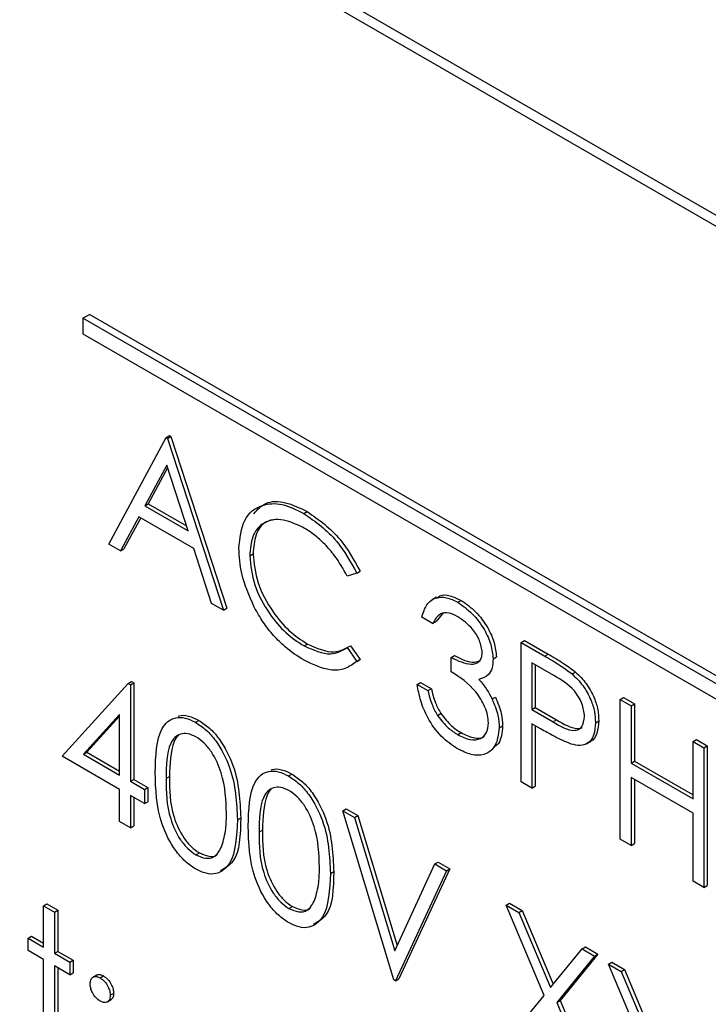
# Paper-space layout 'Blatt2' of a CAD drawing. Header units: millimetres. Extents: x 5 to 418, y 2 to 292.
# Tile 32 of 64: x 93.21 to 96.84, y 177.58 to 182.76. Entities that reach past the tile are written whole.
import ezdxf

# ---------------------------------------------------------------- set-up
doc = ezdxf.new("R2010")
doc.units = ezdxf.units.MM

psp = doc.layouts.new('Blatt2')

# ---------------------------------------------------------------- linework, layer by layer
at = {"color": 7, "linetype": 'Continuous', "lineweight": 25}
for p, q in [((107.7718, 175.4437), (89.9173, 185.7509)), ((107.7212, 175.4145), (90.0436, 185.6196)), ((93.5437, 181.1902), (93.5791, 181.2106)), ((104.5039, 174.863), (93.5437, 181.1902)), ((93.5437, 181.1902), (93.5437, 181.1085)), ((104.5392, 174.8834), (93.5791, 181.2106)), ((93.5437, 181.1085), (104.5039, 174.7814)), ((93.6807, 180.001), (93.9826, 180.5616)), ((93.9826, 180.5616), (94.0003, 180.5719)), ((93.9826, 180.5616), (93.9907, 180.5569)), ((93.9907, 180.5569), (94.0084, 180.5671)), ((93.9907, 180.5569), (94.2845, 179.6525)), ((94.0003, 180.5719), (94.0084, 180.5671)), ((94.0084, 180.5671), (94.3021, 179.6627)), ((93.986, 180.4164), (93.8708, 180.2022)), ((93.9906, 180.4023), (93.8884, 180.2124)), ((94.0982, 180.0709), (93.986, 180.4164)), ((93.8708, 180.2022), (93.8884, 180.2124)), ((93.8708, 180.2022), (94.0982, 180.0709)), ((93.8884, 180.2124), (94.09, 180.096)), ((93.8398, 180.1447), (93.743, 179.965)), ((93.8491, 180.1394), (93.7607, 179.9752)), ((94.1283, 179.9782), (93.8398, 180.1447)), ((94.7085, 180.1614), (94.7261, 180.1716)), ((93.743, 179.965), (93.6807, 180.001)), ((94.2224, 179.6883), (94.1283, 179.9782)), ((93.743, 179.965), (93.7607, 179.9752)), ((94.4232, 179.9391), (94.4408, 179.9493)), ((94.9861, 179.8475), (94.9362, 179.8321)), ((94.9861, 179.8475), (95.0038, 179.8577)), ((95.4054, 179.7203), (95.3833, 179.7076)), ((94.2845, 179.6525), (94.2224, 179.6883)), ((95.5182, 179.694), (95.5359, 179.7042)), ((94.2845, 179.6525), (94.3021, 179.6627)), ((95.3859, 179.5819), (95.3288, 179.6149)), ((95.4433, 179.6398), (95.4036, 179.5921)), ((95.3859, 179.5819), (95.4036, 179.5921)), ((94.7088, 179.464), (94.7265, 179.4742)), ((94.9362, 179.4553), (94.9538, 179.4655)), ((94.9538, 179.4655), (95.0038, 179.3929)), ((95.851, 179.483), (95.8686, 179.4932)), ((95.851, 179.483), (95.9758, 179.411)), ((95.851, 178.7482), (95.851, 179.483)), ((95.8686, 179.4932), (95.9935, 179.4212)), ((94.9362, 179.4553), (94.9861, 179.3827)), ((95.4838, 179.4029), (95.5015, 179.4131)), ((95.0038, 179.3929), (94.9858, 179.3821)), ((94.9861, 179.3827), (95.0038, 179.3929)), ((95.4838, 179.3276), (95.4838, 179.4029)), ((95.7041, 179.3957), (95.7218, 179.4059)), ((96.0245, 179.3075), (95.9081, 179.3747)), ((95.9081, 179.3747), (95.9081, 179.1297)), ((95.9258, 179.3645), (95.9258, 179.1399)), ((96.1207, 179.3163), (96.1384, 179.3265)), ((93.4359, 178.883), (93.7833, 179.2666)), ((93.7833, 179.2666), (93.801, 179.2768)), ((93.7833, 179.2666), (93.7949, 179.2599)), ((93.7949, 179.2599), (93.8126, 179.2701)), ((93.7949, 179.2599), (93.7949, 178.7511)), ((93.801, 179.2768), (93.8126, 179.2701)), ((93.8126, 179.2701), (93.8126, 178.7613)), ((95.3043, 179.2616), (95.322, 179.2718)), ((95.3043, 179.2616), (95.3614, 179.2286)), ((95.322, 179.2718), (95.3791, 179.2388)), ((95.3614, 179.2286), (95.3791, 179.2388)), ((95.6988, 179.1849), (95.7164, 179.1951)), ((96.3731, 179.1816), (96.3908, 179.1918)), ((96.3731, 179.1816), (96.4303, 179.1486)), ((96.3731, 178.4467), (96.3731, 179.1816)), ((96.3908, 179.1918), (96.4479, 179.1588)), ((96.4303, 179.1486), (96.4479, 179.1588)), ((96.4303, 179.1486), (96.4303, 178.8471)), ((96.4479, 179.1588), (96.4479, 178.8573)), ((93.7378, 179.1032), (93.5481, 178.8936)), ((93.7378, 178.7841), (93.7378, 179.1032)), ((95.4113, 179.0983), (95.429, 179.1085)), ((95.9081, 179.1297), (95.9258, 179.1399)), ((95.9081, 179.1297), (96.0195, 179.0638)), ((95.9258, 179.1399), (96.0372, 179.074)), ((93.7378, 179.0939), (93.5658, 178.9038)), ((94.1382, 179.0617), (94.1559, 179.0719)), ((95.9536, 179.0281), (95.9081, 179.0544)), ((95.9081, 179.0544), (95.9081, 178.7152)), ((95.9258, 179.0442), (95.9258, 178.7254)), ((96.2426, 179.0598), (96.2603, 179.07)), ((95.5176, 178.9971), (95.5353, 179.0073)), ((95.7367, 179.0324), (95.7544, 179.0426)), ((96.196, 178.9487), (96.2181, 178.9614)), ((96.7566, 178.9602), (96.7743, 178.9704)), ((96.7566, 178.9602), (96.8137, 178.9273)), ((96.7566, 178.6587), (96.7566, 178.9602)), ((96.7743, 178.9704), (96.8314, 178.9375)), ((93.5481, 178.8936), (93.5658, 178.9038)), ((93.5481, 178.8936), (93.7378, 178.7841)), ((93.5658, 178.9038), (93.7378, 178.8045)), ((96.8137, 178.9273), (96.8314, 178.9375)), ((96.8137, 178.9273), (96.8137, 178.1924)), ((96.8314, 178.9375), (96.8314, 178.2026)), ((93.7378, 178.7087), (93.4359, 178.883)), ((96.4303, 178.8471), (96.4479, 178.8573)), ((96.4303, 178.8471), (96.7566, 178.6587)), ((96.4479, 178.8573), (96.7566, 178.6791)), ((94.6278, 178.7791), (94.6454, 178.7893)), ((93.7949, 178.7511), (93.8126, 178.7613)), ((93.7949, 178.7511), (93.8684, 178.7087)), ((93.8126, 178.7613), (93.886, 178.7189)), ((95.9081, 178.7152), (95.851, 178.7482)), ((96.7566, 178.5834), (96.4303, 178.7718)), ((96.4303, 178.7718), (96.4303, 178.4137)), ((96.4479, 178.7616), (96.4479, 178.4239)), ((93.7378, 178.5391), (93.7378, 178.7087)), ((93.8684, 178.7087), (93.886, 178.7189)), ((93.8684, 178.7087), (93.8684, 178.6333)), ((93.886, 178.7189), (93.886, 178.6435)), ((95.9081, 178.7152), (95.9258, 178.7254)), ((93.8684, 178.6333), (93.7949, 178.6757)), ((93.7949, 178.6757), (93.7949, 178.5061)), ((93.8126, 178.6655), (93.8126, 178.5163)), ((93.8684, 178.6333), (93.886, 178.6435)), ((94.9127, 178.5958), (94.9304, 178.606)), ((94.9127, 178.5958), (94.9739, 178.5604)), ((95.1819, 177.7054), (94.9127, 178.5958)), ((94.9304, 178.606), (94.9916, 178.5706)), ((96.7566, 178.2253), (96.7566, 178.5834)), ((93.7949, 178.5061), (93.7378, 178.5391)), ((94.3579, 178.5483), (94.3756, 178.5585)), ((94.9739, 178.5604), (94.9916, 178.5706)), ((94.9739, 178.5604), (95.186, 177.8588)), ((94.9916, 178.5706), (95.1986, 177.8859)), ((93.7949, 178.5061), (93.8126, 178.5163)), ((96.4303, 178.4137), (96.3731, 178.4467)), ((96.4303, 178.4137), (96.4479, 178.4239)), ((94.1401, 178.3634), (94.1578, 178.3736)), ((95.3982, 178.3155), (95.4158, 178.3257)), ((95.4158, 178.3257), (95.477, 178.2904)), ((94.8474, 178.2657), (94.8651, 178.2759)), ((95.186, 177.8588), (95.3982, 178.3155)), ((95.4593, 178.2802), (95.1901, 177.7007)), ((95.477, 178.2904), (95.2078, 177.7109)), ((95.3982, 178.3155), (95.4593, 178.2802)), ((95.4593, 178.2802), (95.477, 178.2904)), ((96.8137, 178.1924), (96.7566, 178.2253)), ((96.8137, 178.1924), (96.8314, 178.2026)), ((93.338, 178.0947), (93.3557, 178.1049)), ((93.338, 178.0947), (93.3951, 178.0617)), ((93.338, 177.878), (93.338, 178.0947)), ((93.3557, 178.1049), (93.4128, 178.0719)), ((93.3951, 178.0617), (93.4128, 178.0719)), ((93.3951, 178.0617), (93.3951, 177.845)), ((93.4128, 178.0719), (93.4128, 177.8552)), ((94.6297, 178.0808), (94.6474, 178.091)), ((95.7735, 178.0988), (95.7911, 178.109)), ((95.7735, 178.0988), (95.8394, 178.0608)), ((95.9731, 177.6235), (95.7735, 178.0988)), ((95.7911, 178.109), (95.857, 178.071)), ((95.8394, 178.0608), (95.857, 178.071)), ((95.8394, 178.0608), (96.006, 177.664)), ((95.857, 178.071), (96.0205, 177.6818)), ((93.2564, 177.9251), (93.2741, 177.9353)), ((93.2564, 177.8591), (93.2564, 177.9251)), ((93.2564, 177.9251), (93.338, 177.878)), ((93.2741, 177.9353), (93.338, 177.8984)), ((93.338, 177.812), (93.2564, 177.8591)), ((93.3951, 177.845), (93.4128, 177.8552)), ((93.4128, 177.8552), (93.4944, 177.8081)), ((96.006, 177.664), (96.1726, 177.8684)), ((96.1726, 177.8684), (96.1903, 177.8786)), ((96.1726, 177.8684), (96.2385, 177.8304)), ((96.1903, 177.8786), (96.2562, 177.8406)), ((93.338, 177.341), (93.338, 177.812)), ((93.3951, 177.845), (93.4767, 177.7979)), ((93.4767, 177.7979), (93.4944, 177.8081)), ((93.4944, 177.8081), (93.4944, 177.7422)), ((96.2385, 177.8304), (96.039, 177.5855)), ((96.2562, 177.8406), (96.0567, 177.5957)), ((96.2385, 177.8304), (96.2562, 177.8406)), ((93.4767, 177.732), (93.3951, 177.7791)), ((93.3951, 177.7791), (93.3951, 177.308)), ((93.4128, 177.7689), (93.4128, 177.3182)), ((93.4767, 177.7979), (93.4767, 177.732)), ((96.312, 177.788), (96.3296, 177.7982)), ((96.312, 177.788), (96.3779, 177.7499)), ((96.5116, 177.3127), (96.312, 177.788)), ((96.3296, 177.7982), (96.3955, 177.7601)), ((96.3779, 177.7499), (96.3955, 177.7601)), ((96.3779, 177.7499), (96.5445, 177.3531)), ((96.3955, 177.7601), (96.559, 177.3709)), ((93.4767, 177.732), (93.4944, 177.7422)), ((93.6186, 177.7307), (93.5965, 177.7179)), ((93.6358, 177.7155), (93.6535, 177.7257)), ((95.1901, 177.7007), (95.1819, 177.7054)), ((95.1901, 177.7007), (95.2078, 177.7109)), ((93.671, 177.5879), (93.6931, 177.6006)), ((93.6889, 177.6236), (93.7065, 177.6338)), ((95.7653, 177.3687), (95.9731, 177.6235)), ((96.039, 177.5855), (96.0567, 177.5957)), ((96.0567, 177.5957), (96.2644, 177.101)), ((96.039, 177.5855), (96.2467, 177.0908))]:
    psp.add_line(p, q, dxfattribs=at)
at = {"color": 7, "linetype": 'Continuous', "lineweight": 18}
for p, q in [((95.9758, 179.411), (95.9935, 179.4212)), ((96.0195, 179.0638), (96.0372, 179.074)), ((93.9826, 178.7653), (94.0003, 178.7755)), ((94.4721, 178.4827), (94.4898, 178.4929))]:
    psp.add_line(p, q, dxfattribs=at)
at = {"color": 7, "linetype": 'Continuous', "lineweight": 25}
for points, knots in [([(94.366, 179.9771), (94.3719, 180.0313), (94.3835, 180.1399), (94.4776, 180.2117), (94.591, 180.2192), (94.6693, 180.1807), (94.7085, 180.1614)], [0, 0, 0, 0, 0.279511, 0.559076, 0.779373, 1, 1, 1, 1]), ([(94.4442, 180.1604), (94.4636, 180.1817), (94.5053, 180.2275), (94.6096, 180.2282), (94.6873, 180.1905), (94.7261, 180.1716)], [0, 0, 0, 0, 0.303701, 0.651589, 1, 1, 1, 1]), ([(94.7049, 180.0881), (94.6643, 180.1062), (94.583, 180.1424), (94.4882, 180.1173), (94.4318, 180.045), (94.4261, 179.9744), (94.4232, 179.9391)], [0, 0, 0, 0, 0.279856, 0.559519, 0.779684, 1, 1, 1, 1]), ([(94.7085, 180.1614), (94.7696, 180.1184), (94.8788, 180.0414), (94.9533, 179.9068), (94.9861, 179.8475)], [0, 0, 0, 0, 0.559519, 1, 1, 1, 1]), ([(94.7261, 180.1716), (94.7872, 180.1286), (94.8964, 180.0516), (94.971, 179.917), (95.0038, 179.8577)], [0, 0, 0, 0, 0.559519, 1, 1, 1, 1]), ([(94.5674, 180.1301), (94.5454, 180.1275), (94.496, 180.1217), (94.45, 180.0539), (94.4439, 179.9842), (94.4408, 179.9493)], [0, 0, 0, 0, 0.28524, 0.642498, 1, 1, 1, 1]), ([(94.9362, 179.8321), (94.9154, 179.8692), (94.8811, 179.9302), (94.819, 180.0009), (94.7629, 180.0517), (94.7242, 180.076), (94.7049, 180.0881)], [0, 0, 0, 0, 0.339328, 0.55947, 0.779727, 1, 1, 1, 1]), ([(94.4467, 179.6685), (94.4204, 179.7282), (94.3733, 179.835), (94.3683, 179.9336), (94.366, 179.9771)], [0, 0, 0, 0, 0.559025, 1, 1, 1, 1]), ([(94.4232, 179.9391), (94.428, 179.8888), (94.4377, 179.7881), (94.5175, 179.6396), (94.612, 179.5278), (94.6766, 179.4853), (94.7088, 179.464)], [0, 0, 0, 0, 0.279435, 0.558922, 0.779283, 1, 1, 1, 1]), ([(94.4408, 179.9493), (94.4457, 179.899), (94.4554, 179.7983), (94.5351, 179.6498), (94.6297, 179.538), (94.6942, 179.4955), (94.7265, 179.4742)], [0, 0, 0, 0, 0.279435, 0.558922, 0.779283, 1, 1, 1, 1]), ([(95.3288, 179.6149), (95.3361, 179.6389), (95.3508, 179.6869), (95.3994, 179.7213), (95.4582, 179.7232), (95.4982, 179.7037), (95.5182, 179.694)], [0, 0, 0, 0, 0.280294, 0.559686, 0.779745, 1, 1, 1, 1]), ([(95.4059, 179.7147), (95.4115, 179.7196), (95.4297, 179.7352), (95.4766, 179.7324), (95.5161, 179.7136), (95.5359, 179.7042)], [0, 0, 0, 0, 0.184631, 0.592135, 1, 1, 1, 1]), ([(94.7092, 179.3884), (94.6757, 179.4099), (94.6206, 179.4453), (94.548, 179.5174), (94.4918, 179.5884), (94.4618, 179.6418), (94.4467, 179.6685)], [0, 0, 0, 0, 0.3398377, 0.5599288, 0.779967, 1, 1, 1, 1]), ([(95.5182, 179.694), (95.544, 179.6759), (95.5955, 179.6398), (95.6572, 179.557), (95.6963, 179.4703), (95.7015, 179.4206), (95.7041, 179.3957)], [0, 0, 0, 0, 0.2800844, 0.5598691, 0.7801058, 1, 1, 1, 1]), ([(95.5359, 179.7042), (95.5617, 179.6861), (95.6132, 179.65), (95.6748, 179.5672), (95.714, 179.4805), (95.7192, 179.4308), (95.7218, 179.4059)], [0, 0, 0, 0, 0.2800844, 0.5598691, 0.7801058, 1, 1, 1, 1]), ([(95.519, 179.6182), (95.5025, 179.6262), (95.4694, 179.6422), (95.4168, 179.6359), (95.3976, 179.6024), (95.3859, 179.5819)], [0, 0, 0, 0, 0.280635, 0.560366, 1, 1, 1, 1]), ([(95.647, 179.429), (95.6438, 179.4501), (95.6373, 179.4925), (95.5886, 179.5682), (95.5454, 179.5992), (95.519, 179.6182)], [0, 0, 0, 0, 0.278852, 0.560076, 1, 1, 1, 1]), ([(94.7088, 179.464), (94.7581, 179.4425), (94.8461, 179.4041), (94.9086, 179.4396), (94.9362, 179.4553)], [0, 0, 0, 0, 0.55877, 1, 1, 1, 1]), ([(94.7265, 179.4742), (94.7757, 179.4528), (94.8638, 179.4143), (94.9263, 179.4498), (94.9538, 179.4655)], [0, 0, 0, 0, 0.55877, 1, 1, 1, 1]), ([(95.4838, 179.4029), (95.5198, 179.386), (95.5737, 179.3606), (95.6264, 179.3733), (95.6444, 179.3995), (95.6461, 179.4192), (95.647, 179.429)], [0, 0, 0, 0, 0.499416, 0.749014, 0.874545, 1, 1, 1, 1]), ([(95.5015, 179.4131), (95.5385, 179.3943), (95.5899, 179.3681), (95.6276, 179.3842), (95.6381, 179.3887)], [0, 0, 0, 0, 0.720584, 1, 1, 1, 1]), ([(95.9758, 179.411), (96.003, 179.3954), (96.0515, 179.3675), (96.0996, 179.3319), (96.1207, 179.3163)], [0, 0, 0, 0, 0.5603146, 1, 1, 1, 1]), ([(95.9935, 179.4212), (96.0207, 179.4056), (96.0692, 179.3777), (96.1173, 179.3421), (96.1384, 179.3265)], [0, 0, 0, 0, 0.5603146, 1, 1, 1, 1]), ([(94.9861, 179.3827), (94.9665, 179.3681), (94.9273, 179.3388), (94.8329, 179.3309), (94.7561, 179.3666), (94.7092, 179.3884)], [0, 0, 0, 0, 0.280414, 0.560796, 1, 1, 1, 1]), ([(95.7041, 179.3957), (95.7031, 179.3794), (95.701, 179.3466), (95.6781, 179.3034), (95.6481, 179.2935), (95.6298, 179.2875)], [0, 0, 0, 0, 0.280515, 0.560781, 1, 1, 1, 1]), ([(95.6796, 179.0591), (95.6787, 179.0724), (95.6769, 179.0991), (95.657, 179.1569), (95.5978, 179.2544), (95.5294, 179.2983), (95.4838, 179.3276)], [0, 0, 0, 0, 0.125579, 0.251183, 0.500607, 1, 1, 1, 1]), ([(96.1855, 179.0925), (96.1826, 179.1153), (96.1783, 179.1495), (96.1548, 179.1962), (96.1099, 179.2593), (96.0624, 179.2861), (96.0245, 179.3075)], [0, 0, 0, 0, 0.248961, 0.374729, 0.500374, 1, 1, 1, 1]), ([(96.1207, 179.3163), (96.1401, 179.2971), (96.1787, 179.2586), (96.2187, 179.1858), (96.2398, 179.1172), (96.2417, 179.079), (96.2426, 179.0598)], [0, 0, 0, 0, 0.279703, 0.559386, 0.779511, 1, 1, 1, 1]), ([(96.1384, 179.3265), (96.1577, 179.3073), (96.1964, 179.2688), (96.2364, 179.196), (96.2575, 179.1274), (96.2593, 179.0892), (96.2603, 179.07)], [0, 0, 0, 0, 0.279703, 0.559386, 0.779511, 1, 1, 1, 1]), ([(95.5166, 178.9224), (95.4874, 178.9422), (95.4291, 178.9817), (95.3602, 179.0779), (95.3202, 179.1753), (95.3096, 179.2328), (95.3043, 179.2616)], [0, 0, 0, 0, 0.2798831, 0.5589766, 0.7792631, 1, 1, 1, 1]), ([(95.6298, 179.2875), (95.6446, 179.27), (95.6711, 179.2387), (95.6903, 179.2014), (95.6988, 179.1849)], [0, 0, 0, 0, 0.55978, 1, 1, 1, 1]), ([(95.3614, 179.2286), (95.3673, 179.2039), (95.3777, 179.1598), (95.401, 179.117), (95.4113, 179.0983)], [0, 0, 0, 0, 0.560665, 1, 1, 1, 1]), ([(95.3791, 179.2388), (95.3849, 179.2141), (95.3953, 179.17), (95.4187, 179.1272), (95.429, 179.1085)], [0, 0, 0, 0, 0.560665, 1, 1, 1, 1]), ([(95.6988, 179.1849), (95.711, 179.1554), (95.7328, 179.1026), (95.7355, 179.0539), (95.7367, 179.0324)], [0, 0, 0, 0, 0.559398, 1, 1, 1, 1]), ([(95.7164, 179.1951), (95.7286, 179.1656), (95.7505, 179.1128), (95.7532, 179.0641), (95.7544, 179.0426)], [0, 0, 0, 0, 0.559398, 1, 1, 1, 1]), ([(94.0459, 179.0929), (94.0475, 179.0938), (94.0627, 179.1015), (94.1007, 179.0978), (94.1375, 179.0805), (94.1559, 179.0719)], [0, 0, 0, 0, 0.057964, 0.52902, 1, 1, 1, 1]), ([(95.4113, 179.0983), (95.4296, 179.0745), (95.4623, 179.032), (95.5007, 179.0078), (95.5176, 178.9971)], [0, 0, 0, 0, 0.558743, 1, 1, 1, 1]), ([(95.429, 179.1085), (95.4472, 179.0847), (95.48, 179.0422), (95.5183, 179.018), (95.5353, 179.0073)], [0, 0, 0, 0, 0.558743, 1, 1, 1, 1]), ([(93.9255, 178.7979), (93.9279, 178.8843), (93.931, 178.9923), (93.9903, 179.0685), (94.0316, 179.0885), (94.0824, 179.0887), (94.1196, 179.0707), (94.1382, 179.0617)], [0, 0, 0, 0, 0.498703, 0.624172, 0.749467, 0.874743, 1, 1, 1, 1]), ([(94.1382, 179.0617), (94.157, 179.0491), (94.1944, 179.0241), (94.2627, 178.9463), (94.3487, 178.774), (94.3542, 178.6386), (94.3579, 178.5483)], [0, 0, 0, 0, 0.1255998, 0.2512007, 0.5005878, 1, 1, 1, 1]), ([(94.1559, 179.0719), (94.1746, 179.0593), (94.2121, 179.0343), (94.2804, 178.9565), (94.3664, 178.7842), (94.3719, 178.6488), (94.3756, 178.5585)], [0, 0, 0, 0, 0.1255998, 0.2512007, 0.5005878, 1, 1, 1, 1]), ([(95.5176, 178.9971), (95.5397, 178.9861), (95.5837, 178.9641), (95.637, 178.9714), (95.6732, 179.0029), (95.6775, 179.0403), (95.6796, 179.0591)], [0, 0, 0, 0, 0.280601, 0.560157, 0.780303, 1, 1, 1, 1]), ([(96.0195, 179.0638), (96.0583, 179.0413), (96.1068, 179.013), (96.1538, 179.0227), (96.1783, 179.0423), (96.1826, 179.0725), (96.1855, 179.0925)], [0, 0, 0, 0, 0.499716, 0.625352, 0.751083, 1, 1, 1, 1]), ([(96.0372, 179.074), (96.0752, 179.0526), (96.1227, 179.0259), (96.1654, 179.03), (96.1718, 179.0356), (96.1724, 179.0361)], [0, 0, 0, 0, 0.782957, 0.979804, 1, 1, 1, 1]), ([(96.2426, 179.0598), (96.2411, 179.0365), (96.2381, 178.9898), (96.2062, 178.9493), (96.1628, 178.9362), (96.1314, 178.9432), (96.1156, 178.9466)], [0, 0, 0, 0, 0.280102, 0.559317, 0.779461, 1, 1, 1, 1]), ([(96.2603, 179.07), (96.2585, 179.0472), (96.2549, 179.0017), (96.2341, 178.966), (96.2165, 178.9611), (96.2155, 178.9609)], [0, 0, 0, 0, 0.4866599, 0.9717788, 1, 1, 1, 1]), ([(94.1401, 178.9852), (94.1256, 178.9919), (94.0964, 179.0054), (94.0577, 179.0019), (94.0268, 178.9836), (93.9847, 178.9184), (93.9835, 178.8333), (93.9826, 178.7653)], [0, 0, 0, 0, 0.125138, 0.25042, 0.375524, 0.500849, 1, 1, 1, 1]), ([(94.0468, 178.9919), (94.0466, 178.9917), (94.0361, 178.9855), (94.0051, 178.9243), (94.0024, 178.8416), (94.0003, 178.7755)], [0, 0, 0, 0, 0.004527, 0.204308, 1, 1, 1, 1]), ([(95.7367, 179.0324), (95.7322, 178.999), (95.723, 178.9321), (95.6633, 178.8873), (95.5905, 178.8863), (95.5412, 178.9103), (95.5166, 178.9224)], [0, 0, 0, 0, 0.279304, 0.558833, 0.779277, 1, 1, 1, 1]), ([(95.5353, 179.0073), (95.5569, 178.9969), (95.6001, 178.9761), (95.644, 178.9753), (95.6575, 178.9891), (95.6583, 178.9898)], [0, 0, 0, 0, 0.486355, 0.970899, 1, 1, 1, 1]), ([(95.7544, 179.0426), (95.7514, 179.0071), (95.747, 178.9558), (95.7156, 178.9359), (95.706, 178.9298)], [0, 0, 0, 0, 0.693673, 1, 1, 1, 1]), ([(96.1156, 178.9466), (96.0855, 178.9596), (96.0317, 178.9829), (95.9775, 179.0143), (95.9536, 179.0281)], [0, 0, 0, 0, 0.559694, 1, 1, 1, 1]), ([(94.3008, 178.5816), (94.2984, 178.6512), (94.2949, 178.7554), (94.2353, 178.8908), (94.1838, 178.9547), (94.1547, 178.975), (94.1401, 178.9852)], [0, 0, 0, 0, 0.500066, 0.749021, 0.874597, 1, 1, 1, 1]), ([(94.1382, 178.2891), (94.1197, 178.3016), (94.0825, 178.3265), (94.0149, 178.404), (93.9313, 178.5757), (93.9278, 178.709), (93.9255, 178.7979)], [0, 0, 0, 0, 0.12555, 0.251086, 0.500247, 1, 1, 1, 1]), ([(94.415, 178.5153), (94.4175, 178.6017), (94.4205, 178.7097), (94.4799, 178.7859), (94.5212, 178.8059), (94.572, 178.8061), (94.6092, 178.7881), (94.6278, 178.7791)], [0, 0, 0, 0, 0.498701, 0.62417, 0.749465, 0.874746, 1, 1, 1, 1]), ([(94.5354, 178.8103), (94.537, 178.8112), (94.5522, 178.8189), (94.5902, 178.8152), (94.627, 178.7979), (94.6454, 178.7893)], [0, 0, 0, 0, 0.057965, 0.529035, 1, 1, 1, 1]), ([(94.6454, 178.7893), (94.6642, 178.7767), (94.7016, 178.7517), (94.7699, 178.6739), (94.8559, 178.5016), (94.8614, 178.3662), (94.8651, 178.2759)], [0, 0, 0, 0, 0.1256, 0.251201, 0.500588, 1, 1, 1, 1]), ([(93.9826, 178.7653), (93.983, 178.6963), (93.9837, 178.593), (94.0449, 178.4574), (94.0965, 178.394), (94.1256, 178.3736), (94.1401, 178.3634)], [0, 0, 0, 0, 0.500291, 0.749088, 0.874606, 1, 1, 1, 1]), ([(94.0003, 178.7755), (94.0007, 178.7065), (94.0014, 178.6032), (94.0625, 178.4676), (94.1141, 178.4042), (94.1433, 178.3838), (94.1578, 178.3736)], [0, 0, 0, 0, 0.500291, 0.749088, 0.874606, 1, 1, 1, 1]), ([(94.6278, 178.7791), (94.6465, 178.7665), (94.684, 178.7414), (94.7522, 178.6637), (94.8383, 178.4914), (94.8438, 178.356), (94.8474, 178.2657)], [0, 0, 0, 0, 0.1256, 0.251201, 0.500588, 1, 1, 1, 1]), ([(94.6297, 178.7026), (94.6151, 178.7093), (94.5859, 178.7228), (94.5472, 178.7193), (94.5163, 178.701), (94.4742, 178.6358), (94.473, 178.5507), (94.4721, 178.4827)], [0, 0, 0, 0, 0.125138, 0.25042, 0.375524, 0.500849, 1, 1, 1, 1]), ([(94.5363, 178.7093), (94.5361, 178.7091), (94.5257, 178.7029), (94.4946, 178.6417), (94.4919, 178.559), (94.4898, 178.4929)], [0, 0, 0, 0, 0.0045259, 0.2043068, 1, 1, 1, 1]), ([(94.7903, 178.299), (94.788, 178.3686), (94.7844, 178.4728), (94.7249, 178.6082), (94.6734, 178.6721), (94.6442, 178.6924), (94.6297, 178.7026)], [0, 0, 0, 0, 0.500066, 0.749022, 0.874598, 1, 1, 1, 1]), ([(94.2767, 178.4107), (94.2848, 178.4399), (94.2993, 178.4921), (94.3003, 178.5542), (94.3008, 178.5816)], [0, 0, 0, 0, 0.5595886, 1, 1, 1, 1]), ([(94.3579, 178.5483), (94.3543, 178.4622), (94.349, 178.333), (94.2625, 178.2611), (94.1944, 178.2619), (94.157, 178.2801), (94.1382, 178.2891)], [0, 0, 0, 0, 0.499411, 0.748745, 0.874375, 1, 1, 1, 1]), ([(94.3756, 178.5585), (94.3737, 178.4689), (94.371, 178.3384), (94.2926, 178.2938), (94.2681, 178.2798)], [0, 0, 0, 0, 0.6868435, 1, 1, 1, 1]), ([(94.6278, 178.0065), (94.6092, 178.019), (94.5721, 178.0439), (94.5045, 178.1214), (94.4209, 178.2931), (94.4174, 178.4264), (94.415, 178.5153)], [0, 0, 0, 0, 0.12555, 0.251086, 0.500247, 1, 1, 1, 1]), ([(94.4721, 178.4827), (94.4726, 178.4137), (94.4733, 178.3104), (94.5344, 178.1748), (94.586, 178.1114), (94.6151, 178.091), (94.6297, 178.0808)], [0, 0, 0, 0, 0.50029, 0.749087, 0.874606, 1, 1, 1, 1]), ([(94.4898, 178.4929), (94.4903, 178.4239), (94.491, 178.3206), (94.5521, 178.185), (94.6037, 178.1216), (94.6328, 178.1012), (94.6474, 178.091)], [0, 0, 0, 0, 0.50029, 0.749087, 0.874606, 1, 1, 1, 1]), ([(94.1401, 178.3634), (94.1575, 178.3559), (94.1923, 178.3408), (94.246, 178.3518), (94.2651, 178.3884), (94.2767, 178.4107)], [0, 0, 0, 0, 0.280252, 0.560772, 1, 1, 1, 1]), ([(94.1578, 178.3736), (94.1748, 178.3667), (94.2087, 178.3529), (94.2436, 178.3528), (94.2527, 178.3653), (94.253, 178.3657)], [0, 0, 0, 0, 0.492376, 0.985222, 1, 1, 1, 1]), ([(94.8474, 178.2657), (94.8439, 178.1796), (94.8385, 178.0504), (94.752, 177.9785), (94.6839, 177.9793), (94.6465, 177.9975), (94.6278, 178.0065)], [0, 0, 0, 0, 0.499411, 0.748745, 0.874374, 1, 1, 1, 1]), ([(94.8651, 178.2759), (94.8633, 178.1863), (94.8606, 178.0558), (94.7822, 178.0112), (94.7576, 177.9972)], [0, 0, 0, 0, 0.6868439, 1, 1, 1, 1]), ([(94.7662, 178.1281), (94.7743, 178.1573), (94.7888, 178.2095), (94.7899, 178.2716), (94.7903, 178.299)], [0, 0, 0, 0, 0.559589, 1, 1, 1, 1]), ([(94.6297, 178.0808), (94.6471, 178.0733), (94.6818, 178.0582), (94.7356, 178.0692), (94.7546, 178.1058), (94.7662, 178.1281)], [0, 0, 0, 0, 0.280251, 0.560771, 1, 1, 1, 1]), ([(94.6474, 178.091), (94.6643, 178.0841), (94.6983, 178.0703), (94.7331, 178.0702), (94.7423, 178.0827), (94.7425, 178.0831)], [0, 0, 0, 0, 0.492375, 0.985222, 1, 1, 1, 1]), ([(93.5828, 177.6849), (93.5838, 177.6933), (93.5857, 177.7102), (93.6001, 177.7219), (93.6174, 177.7241), (93.6297, 177.7184), (93.6358, 177.7155)], [0, 0, 0, 0, 0.279569, 0.559469, 0.779696, 1, 1, 1, 1]), ([(93.6169, 177.7286), (93.6178, 177.7295), (93.6223, 177.734), (93.6354, 177.7339), (93.6475, 177.7284), (93.6535, 177.7257)], [0, 0, 0, 0, 0.111364, 0.555604, 1, 1, 1, 1]), ([(93.6358, 177.7155), (93.6437, 177.7099), (93.6594, 177.6988), (93.6765, 177.6721), (93.6874, 177.6459), (93.6884, 177.631), (93.6889, 177.6236)], [0, 0, 0, 0, 0.27959, 0.559203, 0.779446, 1, 1, 1, 1]), ([(93.6535, 177.7257), (93.6613, 177.7201), (93.677, 177.709), (93.6942, 177.6823), (93.7051, 177.6561), (93.706, 177.6413), (93.7065, 177.6338)], [0, 0, 0, 0, 0.27959, 0.559203, 0.779446, 1, 1, 1, 1]), ([(93.6358, 177.593), (93.628, 177.5986), (93.6123, 177.6097), (93.5951, 177.6364), (93.5844, 177.6626), (93.5833, 177.6775), (93.5828, 177.6849)], [0, 0, 0, 0, 0.279648, 0.559298, 0.779614, 1, 1, 1, 1]), ([(93.6889, 177.6236), (93.688, 177.6151), (93.6862, 177.598), (93.6716, 177.5865), (93.6543, 177.5841), (93.642, 177.5901), (93.6358, 177.593)], [0, 0, 0, 0, 0.279529, 0.559329, 0.779551, 1, 1, 1, 1]), ([(93.7065, 177.6338), (93.7058, 177.625), (93.7045, 177.6092), (93.6947, 177.603), (93.6903, 177.6003)], [0, 0, 0, 0, 0.556621, 1, 1, 1, 1])]:
    psp.add_open_spline(points, degree=3, knots=knots, dxfattribs=at)

doc.saveas('drawing.dxf')
